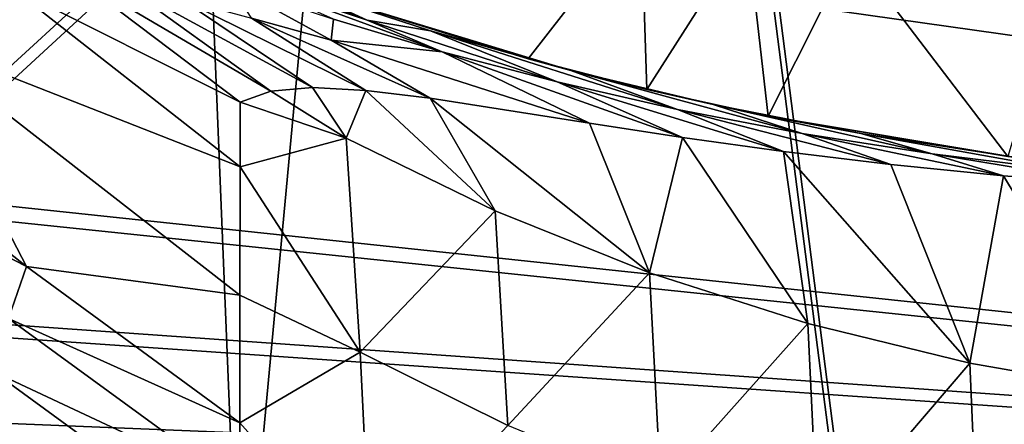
# Model space of a CAD drawing. Header units: metres. Extents: x -904 to 0, y -908 to 0.
# Tile 73 of 152: x -608 to -500, y -180 to -135. Entities that reach past the tile are written whole.
import ezdxf

# ---------------------------------------------------------------- set-up
doc = ezdxf.new("R2010")
doc.units = ezdxf.units.M

msp = doc.modelspace()

# ---------------------------------------------------------------- linework, layer by layer
at = {"layer": 'None'}
for points in [[(-570.15863, -58.565701, 661.240173), (-309.111755, -207.702347, 657.334961), (-309.403992, -35.91481, 661.833374)], [(-699.596008, -124.971169, 659.501343), (-663.154419, -147.090363, 658.922119), (-590.518127, -49.992924, 661.435425)], [(-590.518127, -49.992924, 661.435425), (-663.154419, -147.090363, 658.922119), (-629.467651, -172.820374, 658.248413)], [(-629.467651, -172.820374, 658.248413), (-584.097839, -207.702347, 657.334961), (-590.518127, -49.992924, 661.435425)], [(-590.518127, -49.992924, 661.435425), (-584.097839, -207.702347, 657.334961), (-570.15863, -58.565701, 661.240173)], [(-570.15863, -58.565701, 661.240173), (-584.097839, -207.702347, 657.334961), (-309.111755, -207.702347, 657.334961)], [(-494.336121, -137.41272, 191.187576), (-517.790222, -134.086502, 195.406509), (-493.189423, -118.003258, 188.972519)], [(-552.375061, -139.3255, 263.840363), (-577.9198, -131.39473, 258.706299), (-539.912292, -123.304863, 262.515991)], [(-539.296021, -142.675568, 266.050751), (-552.375061, -139.3255, 263.840363), (-539.912292, -123.304863, 262.515991)], [(-539.912292, -123.304863, 262.515991), (-528.255676, -125.386131, 262.776825), (-539.296021, -142.675568, 266.050751)], [(-583.542358, -130.594498, 311.931519), (-593.020996, -125.802505, 310.012787), (-570.124023, -135.070999, 303.28363)], [(-593.020996, -125.802505, 310.012787), (-578.249451, -131.279343, 301.835968), (-570.124023, -135.070999, 303.28363)], [(-528.255676, -125.386131, 262.776825), (-525.929199, -145.617447, 265.987854), (-539.296021, -142.675568, 266.050751)], [(-528.255676, -125.386131, 262.776825), (-516.792847, -127.414696, 260.542755), (-525.929199, -145.617447, 265.987854)], [(-516.792847, -127.414696, 260.542755), (-499.502747, -150.047089, 260.361603), (-525.929199, -145.617447, 265.987854)], [(-516.792847, -127.414696, 260.542755), (-493.689423, -130.673233, 255.933594), (-499.502747, -150.047089, 260.361603)], [(-609.359802, -131.420776, 402.52121), (-602.984314, -129.813568, 375.061127), (-584.100098, -144.099457, 380.917175)], [(-584.100098, -144.099457, 380.917175), (-602.984314, -129.813568, 375.061127), (-580.753479, -142.869049, 367.025482)], [(-602.984314, -129.813568, 375.061127), (-597.304688, -130.963715, 361.993378), (-580.753479, -142.869049, 367.025482)], [(-580.753479, -142.869049, 367.025482), (-597.304688, -130.963715, 361.993378), (-576.146545, -142.47287, 353.579407)], [(-597.304688, -130.963715, 361.993378), (-590.617188, -132.716324, 349.436768), (-576.146545, -142.47287, 353.579407)], [(-573.837891, -134.941391, 313.850159), (-574.105713, -137.239517, 326.225525), (-585.11084, -131.192886, 323.690186)], [(-585.11084, -131.192886, 323.690186), (-574.105713, -137.239517, 326.225525), (-582.875244, -134.845444, 337.476624)], [(-570.124023, -135.070999, 303.28363), (-561.843201, -138.523758, 304.738495), (-583.542358, -130.594498, 311.931519)], [(-561.843201, -138.523758, 304.738495), (-573.837891, -134.941391, 313.850159), (-583.542358, -130.594498, 311.931519)], [(-570.124023, -135.070999, 303.28363), (-578.249451, -131.279343, 301.835968), (-563.126648, -136.215088, 294.121613)], [(-563.126648, -136.215088, 294.121613), (-578.249451, -131.279343, 301.835968), (-577.9198, -131.39473, 258.706299)], [(-493.689423, -130.673233, 255.933594), (-517.790222, -134.086502, 195.406509), (-494.336121, -137.41272, 191.187576)], [(-620.856812, -136.832703, 458.078735), (-609.359802, -131.420776, 402.52121), (-584.122314, -151.214691, 409.540894)], [(-584.122314, -151.214691, 409.540894), (-609.359802, -131.420776, 402.52121), (-584.100098, -144.099457, 380.917175)], [(-547.658203, -140.587769, 286.883636), (-577.9198, -131.39473, 258.706299), (-552.375061, -139.3255, 263.840363)], [(-547.658203, -140.587769, 286.883636), (-563.126648, -136.215088, 294.121613), (-577.9198, -131.39473, 258.706299)], [(-576.146545, -142.47287, 353.579407), (-590.617188, -132.716324, 349.436768), (-570.279907, -142.780502, 340.782104)], [(-590.617188, -132.716324, 349.436768), (-582.875244, -134.845444, 337.476624), (-570.279907, -142.780502, 340.782104)], [(-570.279907, -142.780502, 340.782104), (-582.875244, -134.845444, 337.476624), (-563.186096, -143.6409, 328.786133)], [(-582.875244, -134.845444, 337.476624), (-574.105713, -137.239517, 326.225525), (-563.186096, -143.6409, 328.786133)], [(-573.837891, -134.941391, 313.850159), (-561.843201, -138.523758, 304.738495), (-574.105713, -137.239517, 326.225525)], [(-563.126648, -136.215088, 294.121613), (-549.1828, -141.859467, 296.390076), (-570.124023, -135.070999, 303.28363)], [(-549.1828, -141.859467, 296.390076), (-561.843201, -138.523758, 304.738495), (-570.124023, -135.070999, 303.28363)], [(-547.658203, -140.587769, 286.883636), (-535.920593, -144.884628, 288.835999), (-563.126648, -136.215088, 294.121613)], [(-535.920593, -144.884628, 288.835999), (-549.1828, -141.859467, 296.390076), (-563.126648, -136.215088, 294.121613)], [(-630.236084, -144.366135, 514.270203), (-620.856812, -136.832703, 458.078735), (-607.668091, -162.161316, 517.240845)], [(-607.668091, -162.161316, 517.240845), (-620.856812, -136.832703, 458.078735), (-584.135437, -165.334106, 465.538879)], [(-584.135437, -165.334106, 465.538879), (-620.856812, -136.832703, 458.078735), (-584.122314, -151.214691, 409.540894)], [(-563.186096, -143.6409, 328.786133), (-574.105713, -137.239517, 326.225525), (-545.620605, -146.385208, 307.643341)], [(-574.105713, -137.239517, 326.225525), (-561.843201, -138.523758, 304.738495), (-545.620605, -146.385208, 307.643341)], [(-545.620605, -146.385208, 307.643341), (-561.843201, -138.523758, 304.738495), (-535.35321, -147.961548, 298.649811)], [(-561.843201, -138.523758, 304.738495), (-549.1828, -141.859467, 296.390076), (-535.35321, -147.961548, 298.649811)], [(-539.296021, -142.675568, 266.050751), (-547.658203, -140.587769, 286.883636), (-552.375061, -139.3255, 263.840363)], [(-531.978394, -144.345947, 279.853455), (-522.186035, -147.528091, 281.959869), (-547.658203, -140.587769, 286.883636)], [(-522.186035, -147.528091, 281.959869), (-535.920593, -144.884628, 288.835999), (-547.658203, -140.587769, 286.883636)], [(-531.978394, -144.345947, 279.853455), (-547.658203, -140.587769, 286.883636), (-539.296021, -142.675568, 266.050751)], [(-535.35321, -147.961548, 298.649811), (-549.1828, -141.859467, 296.390076), (-524.248291, -149.511566, 290.776733)], [(-549.1828, -141.859467, 296.390076), (-535.920593, -144.884628, 288.835999), (-524.248291, -149.511566, 290.776733)], [(-572.426941, -148.044662, 367.958038), (-584.100098, -144.099457, 380.917175), (-580.753479, -142.869049, 367.025482)], [(-580.753479, -142.869049, 367.025482), (-576.146545, -142.47287, 353.579407), (-572.426941, -148.044662, 367.958038)], [(-576.146545, -142.47287, 353.579407), (-570.279907, -142.780502, 340.782104), (-572.426941, -148.044662, 367.958038)], [(-572.426941, -148.044662, 367.958038), (-570.279907, -142.780502, 340.782104), (-556.010681, -156.054871, 365.60202)], [(-570.279907, -142.780502, 340.782104), (-563.186096, -143.6409, 328.786133), (-556.010681, -156.054871, 365.60202)], [(-525.929199, -145.617447, 265.987854), (-531.978394, -144.345947, 279.853455), (-539.296021, -142.675568, 266.050751)], [(-584.122314, -151.214691, 409.540894), (-584.100098, -144.099457, 380.917175), (-572.426941, -148.044662, 367.958038)], [(-556.010681, -156.054871, 365.60202), (-563.186096, -143.6409, 328.786133), (-539.008423, -162.858704, 363.571381)], [(-563.186096, -143.6409, 328.786133), (-545.620605, -146.385208, 307.643341), (-539.008423, -162.858704, 363.571381)], [(-630.236084, -144.366135, 514.270203), (-607.668091, -162.161316, 517.240845), (-634.043091, -148.667786, 542.536072)], [(-524.248291, -149.511566, 290.776733), (-535.920593, -144.884628, 288.835999), (-512.426392, -150.941452, 284.060791)], [(-535.920593, -144.884628, 288.835999), (-522.186035, -147.528091, 281.959869), (-512.426392, -150.941452, 284.060791)], [(-515.712585, -147.547882, 274.023407), (-507.848602, -149.788101, 276.275269), (-531.978394, -144.345947, 279.853455)], [(-507.848602, -149.788101, 276.275269), (-522.186035, -147.528091, 281.959869), (-531.978394, -144.345947, 279.853455)], [(-525.929199, -145.617447, 265.987854), (-515.712585, -147.547882, 274.023407), (-531.978394, -144.345947, 279.853455)], [(-539.008423, -162.858704, 363.571381), (-545.620605, -146.385208, 307.643341), (-535.35321, -147.961548, 298.649811)], [(-499.502747, -150.047089, 260.361603), (-498.847473, -150.136658, 269.846283), (-525.929199, -145.617447, 265.987854)], [(-498.847473, -150.136658, 269.846283), (-515.712585, -147.547882, 274.023407), (-525.929199, -145.617447, 265.987854)], [(-512.426392, -150.941452, 284.060791), (-522.186035, -147.528091, 281.959869), (-499.996185, -152.17923, 278.52475)], [(-522.186035, -147.528091, 281.959869), (-507.848602, -149.788101, 276.275269), (-499.996185, -152.17923, 278.52475)], [(-498.847473, -150.136658, 269.846283), (-492.959351, -151.613037, 272.019043), (-515.712585, -147.547882, 274.023407)], [(-492.959351, -151.613037, 272.019043), (-507.848602, -149.788101, 276.275269), (-515.712585, -147.547882, 274.023407)], [(-570.910645, -171.591873, 457.90506), (-584.122314, -151.214691, 409.540894), (-572.426941, -148.044662, 367.958038)], [(-572.426941, -148.044662, 367.958038), (-556.010681, -156.054871, 365.60202), (-570.910645, -171.591873, 457.90506)], [(-539.008423, -162.858704, 363.571381), (-535.35321, -147.961548, 298.649811), (-521.543457, -168.44548, 361.87027)], [(-535.35321, -147.961548, 298.649811), (-524.248291, -149.511566, 290.776733), (-521.543457, -168.44548, 361.87027)], [(-634.043091, -148.667786, 542.536072), (-607.668091, -162.161316, 517.240845), (-609.64032, -167.89682, 544.911438)], [(-521.543457, -168.44548, 361.87027), (-524.248291, -149.511566, 290.776733), (-503.722931, -172.812347, 360.500519)], [(-524.248291, -149.511566, 290.776733), (-512.426392, -150.941452, 284.060791), (-503.722931, -172.812347, 360.500519)], [(-499.996185, -152.17923, 278.52475), (-507.848602, -149.788101, 276.275269), (-487.071533, -153.176376, 274.191895)], [(-507.848602, -149.788101, 276.275269), (-492.959351, -151.613037, 272.019043), (-487.071533, -153.176376, 274.191895)], [(-570.910645, -171.591873, 457.90506), (-584.135437, -165.334106, 465.538879), (-584.122314, -151.214691, 409.540894)], [(-503.722931, -172.812347, 360.500519), (-512.426392, -150.941452, 284.060791), (-499.996185, -152.17923, 278.52475)], [(-485.631287, -175.956299, 359.463715), (-503.722931, -172.812347, 360.500519), (-499.996185, -152.17923, 278.52475)], [(-499.996185, -152.17923, 278.52475), (-487.071533, -153.176376, 274.191895), (-485.631287, -175.956299, 359.463715)], [(-556.010681, -156.054871, 365.60202), (-554.612061, -179.684158, 455.527649), (-570.910645, -171.591873, 457.90506)], [(-556.010681, -156.054871, 365.60202), (-539.008423, -162.858704, 363.571381), (-554.612061, -179.684158, 455.527649)], [(-609.64032, -167.89682, 544.911438), (-607.668091, -162.161316, 517.240845), (-584.149536, -179.400757, 520.315796)], [(-584.149536, -179.400757, 520.315796), (-607.668091, -162.161316, 517.240845), (-584.135437, -165.334106, 465.538879)], [(-539.008423, -162.858704, 363.571381), (-537.747192, -186.605759, 453.466003), (-554.612061, -179.684158, 455.527649)], [(-539.008423, -162.858704, 363.571381), (-521.543457, -168.44548, 361.87027), (-537.747192, -186.605759, 453.466003)], [(-584.149536, -179.400757, 520.315796), (-584.135437, -165.334106, 465.538879), (-570.910645, -171.591873, 457.90506)], [(-611.306091, -173.768661, 572.546082), (-609.64032, -167.89682, 544.911438), (-584.156982, -186.453262, 547.38147)], [(-584.156982, -186.453262, 547.38147), (-609.64032, -167.89682, 544.911438), (-584.149536, -179.400757, 520.315796)], [(-521.543457, -168.44548, 361.87027), (-520.405273, -192.322754, 451.730347), (-537.747192, -186.605759, 453.466003)], [(-520.405273, -192.322754, 451.730347), (-521.543457, -168.44548, 361.87027), (-503.722931, -172.812347, 360.500519)], [(-569.708801, -195.64949, 547.720032), (-584.149536, -179.400757, 520.315796), (-570.910645, -171.591873, 457.90506)], [(-554.612061, -179.684158, 455.527649), (-569.708801, -195.64949, 547.720032), (-570.910645, -171.591873, 457.90506)], [(-584.097839, -207.702347, 657.334961), (-629.467651, -172.820374, 658.248413), (-584.097839, -207.702347, 656.873169)], [(-629.467651, -172.820374, 658.248413), (-613.624756, -185.990524, 627.740967), (-584.097839, -207.702347, 656.873169)], [(-502.676636, -196.809692, 450.328522), (-520.405273, -192.322754, 451.730347), (-503.722931, -172.812347, 360.500519)], [(-502.676636, -196.809692, 450.328522), (-503.722931, -172.812347, 360.500519), (-485.631287, -175.956299, 359.463715)], [(-613.624756, -185.990524, 627.740967), (-611.306091, -173.768661, 572.546082), (-584.164734, -193.534592, 574.283997)], [(-584.164734, -193.534592, 574.283997), (-611.306091, -173.768661, 572.546082), (-584.156982, -186.453262, 547.38147)], [(-484.651855, -200.04776, 449.266541), (-502.676636, -196.809692, 450.328522), (-485.631287, -175.956299, 359.463715)], [(-584.156982, -186.453262, 547.38147), (-584.149536, -179.400757, 520.315796), (-569.708801, -195.64949, 547.720032)]]:
    msp.add_3dface(points, dxfattribs=at)
at = {"layer": 'None012311'}
for points in [[(-666.961548, -66.560753, 123.738312), (-599.944275, -69.05455, 123.673012), (-841.835022, -219.950729, 119.721657)], [(-841.835022, -219.950729, 119.721657), (-599.944275, -69.05455, 123.673012), (-843.550476, -265.429565, 118.530746)], [(-599.944275, -69.05455, 123.673012), (-532.85614, -69.952972, 123.649483), (-843.550476, -265.429565, 118.530746)], [(-667.053589, -68.612343, 126.685616), (-839.58783, -220.120651, 122.718231), (-600.732117, -70.937904, 126.624718)], [(-532.85614, -69.952972, 123.649483), (-465.701691, -69.252586, 123.667824), (-452.00235, -701.143799, 107.12117)], [(-532.85614, -69.952972, 123.649483), (-845.314697, -356.196716, 116.153923), (-844.710205, -310.88327, 117.3405)], [(-845.314697, -356.196716, 116.153923), (-532.85614, -69.952972, 123.649483), (-452.00235, -701.143799, 107.12117)], [(-843.550476, -265.429565, 118.530746), (-532.85614, -69.952972, 123.649483), (-844.710205, -310.88327, 117.3405)], [(-839.58783, -220.120651, 122.718231), (-841.193481, -266.056061, 121.515373), (-600.732117, -70.937904, 126.624718)], [(-600.732117, -70.937904, 126.624718), (-841.193481, -266.056061, 121.515373), (-533.266968, -71.798462, 126.602188)], [(-452.00235, -703.006531, 110.073418), (-465.757965, -71.129059, 126.619713), (-533.266968, -71.798462, 126.602188)], [(-533.266968, -71.798462, 126.602188), (-842.252441, -311.199249, 120.333252), (-842.800293, -356.543121, 119.145882)], [(-533.266968, -71.798462, 126.602188), (-842.800293, -356.543121, 119.145882), (-452.00235, -703.006531, 110.073418)], [(-841.193481, -266.056061, 121.515373), (-842.252441, -311.199249, 120.333252), (-533.266968, -71.798462, 126.602188)]]:
    msp.add_3dface(points, dxfattribs=at)
at = {"layer": 'None012312'}
for points in [[(-244.002335, -55.045334, 2077.158691), (-818.396606, -133.37944, 2129.375977), (-244.002335, -194.321701, 2170)], [(-816.193909, -135.701202, 2127.437256), (-829.512085, -111.361542, 2111.212402), (-244.002335, -57.660503, 2075.415527)], [(-816.193909, -135.701202, 2127.437256), (-244.002335, -57.660503, 2075.415527), (-244.002335, -195.267593, 2167.144043)], [(-818.396606, -133.37944, 2129.375977), (-801.761475, -155.047714, 2143.820068), (-244.002335, -194.321701, 2170)], [(-799.926208, -156.888901, 2141.560791), (-816.193909, -135.701202, 2127.437256), (-244.002335, -195.267593, 2167.144043)], [(-244.002335, -194.321701, 2170), (-801.761475, -155.047714, 2143.820068), (-782.807556, -172.39653, 2155.384766)], [(-244.002335, -195.267593, 2167.144043), (-781.40686, -173.838181, 2152.859131), (-799.926208, -156.888901, 2141.560791)], [(-782.807556, -172.39653, 2155.384766), (-762.408875, -184.775528, 2163.636475), (-244.002335, -194.321701, 2170)], [(-761.466675, -185.937912, 2160.924805), (-781.40686, -173.838181, 2152.859131), (-244.002335, -195.267593, 2167.144043)]]:
    msp.add_3dface(points, dxfattribs=at)

doc.saveas('drawing.dxf')
